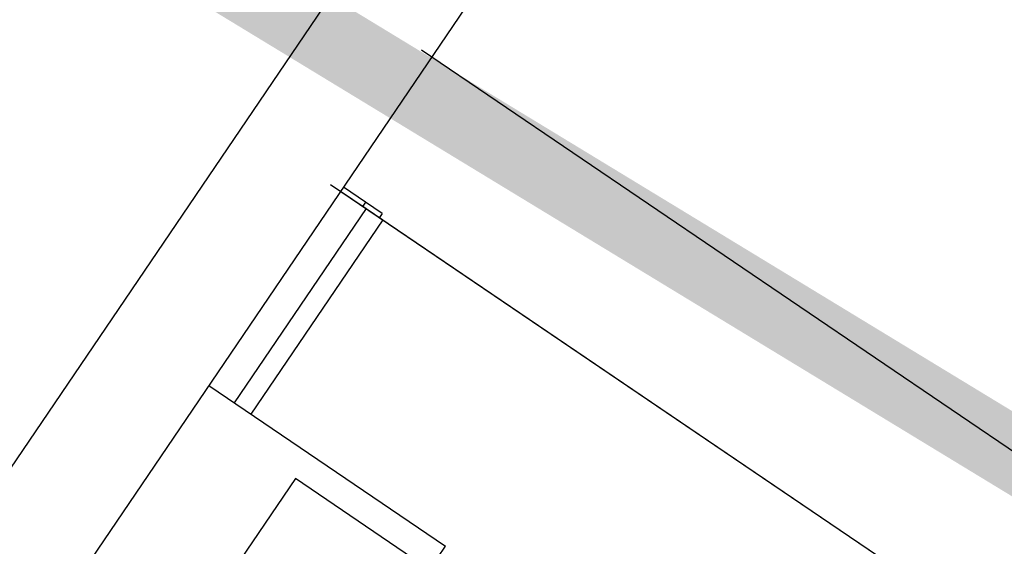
# Model space of a CAD drawing. Header units: metres. Extents: x 7482748 to 7484637, y 5684406 to 5687014.
# Tile 250 of 256: x 7484504.167 to 7484505.383, y 5686556.086 to 5686556.736. Entities that reach past the tile are written whole.
import ezdxf

# ---------------------------------------------------------------- set-up
doc = ezdxf.new("R2010")
doc.units = ezdxf.units.M
doc.header["$MEASUREMENT"] = 0
doc.linetypes.add('2', pattern=[2, 1.5, -0.5])
doc.layers.add('projektowane obiekty', color=5, linetype='Continuous', lineweight=35)
doc.layers.add('Uzytki', color=3, linetype='Continuous')

# ---------------------------------------------------------------- blocks, each defined once
blk = doc.blocks.new('zw$D414')
at = {"layer": 'projektowane obiekty', "lineweight": 30}
for p, q in [((9.3, 3.46), (9.3, 0.02)), ((9.155, 0.165), (9.155, 3.315)), ((11.55, 2.94), (9.285, 2.94)), ((9.285, 2.74), (11.35, 2.74)), ((9.333, 2.746), (9.3, 2.746)), ((9.3, 2.74), (11.363, 2.74)), ((9.3, 2.74), (9.338, 2.74)), ((9.3, 2.74), (11.363, 2.74)), ((9.333, 2.746), (9.333, 2.74)), ((9.358, 2.746), (9.333, 2.746)), ((9.338, 2.74), (9.363, 2.74)), ((9.338, 2.74), (9.338, 2.45)), ((9.358, 2.746), (9.358, 2.74)), ((9.363, 2.74), (9.363, 2.45)), ((9.3, 2.45), (9.653, 2.45)), ((9.653, 2.415), (9.653, 2.45)), ((9.453, 2.415), (9.453, 2.215)), ((9.653, 2.415), (9.453, 2.415))]:
    blk.add_line(p, q, dxfattribs=at)

msp = doc.modelspace()

# ---------------------------------------------------------------- linework, layer by layer
at = {"layer": 'Uzytki', "linetype": '2', "const_width": 0.09}
msp.add_lwpolyline([(7484501.19508, 5686558.75286), (7484517.65508, 5686548.74286)], dxfattribs=at)

# ---------------------------------------------------------------- block references
at = {"linetype": 'Continuous', "rotation": 325.8417172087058}
msp.add_blockref('zw$D414', (7484495.32933, 5686559.47893), dxfattribs=at)

doc.saveas('drawing.dxf')
